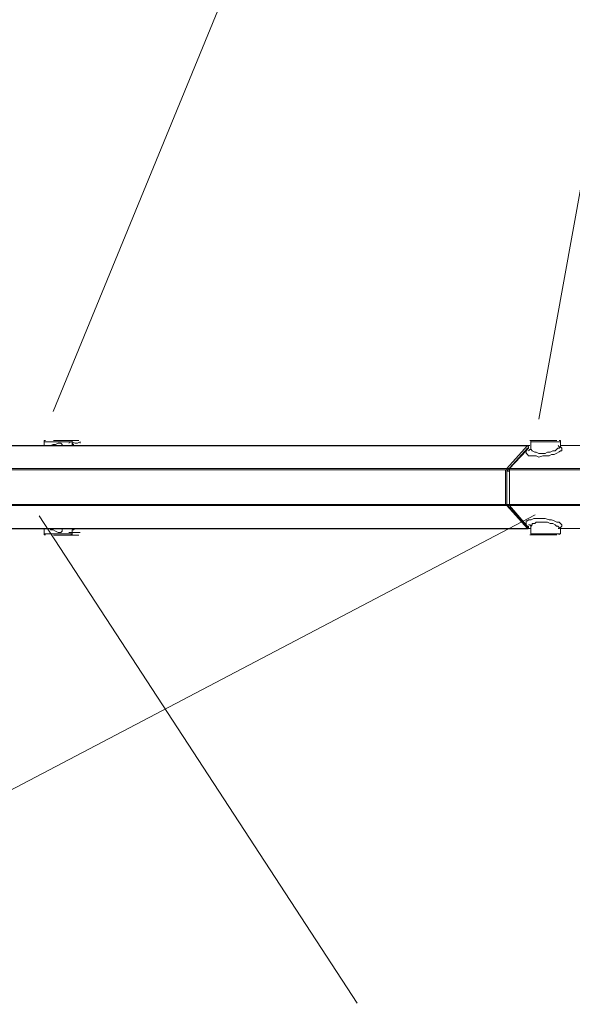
# Model space of a CAD drawing. Extents: x 44 to 177, y -263 to -14.
# Tile 67 of 256: x 104 to 112, y -181 to -167. Entities that reach past the tile are written whole.
import ezdxf

# ---------------------------------------------------------------- set-up
doc = ezdxf.new("R2010")
doc.units = 0
doc.header["$MEASUREMENT"] = 0
doc.layers.add('Livello 1', color=7, linetype='Continuous', lineweight=0)

# ---------------------------------------------------------------- blocks, each defined once
blk = doc.blocks.new('Block_0')
at = {"layer": 'Livello 1', "color": 250, "lineweight": 9, "true_color": 0x333333}
for points in [[(100.08, -172.496), (100.08, -172.496), (107.146, -156.597), (107.146, -156.597)], [(104.376, -172.496), (104.376, -172.496), (110.905, -156.597), (110.905, -156.597)], [(111.576, -172.608), (111.576, -172.608), (114.474, -156.597), (114.474, -156.597)], [(104.241, -172.944), (104.241, -172.944), (104.241, -173.001), (104.241, -173.001)], [(104.526, -173.001), (104.526, -173.001), (104.507, -173.001), (104.507, -173.001)], [(104.658, -172.963), (104.658, -172.963), (104.658, -172.944), (104.658, -172.944)], [(104.715, -173.001), (104.715, -173.001), (104.696, -173.001), (104.696, -173.001)], [(111.101, -173.341), (111.101, -173.341), (111.405, -173.001), (111.405, -173.001)], [(111.101, -173.379), (111.101, -173.379), (111.405, -173.039), (111.405, -173.039)], [(111.139, -173.341), (111.139, -173.341), (111.386, -173.076), (111.386, -173.076)], [(111.386, -173.076), (111.386, -173.076), (111.424, -173.039), (111.424, -173.039)], [(111.424, -173.001), (111.424, -173.001), (111.405, -173.001), (111.405, -173.001)], [(111.424, -173.039), (111.424, -173.039), (111.405, -173.039), (111.405, -173.039)], [(111.459, -172.944), (111.459, -172.944), (111.459, -173.057), (111.459, -173.057)], [(111.895, -173.001), (111.895, -173.001), (111.895, -172.944), (111.895, -172.944)], [(112.785, -173.001), (112.785, -173.001), (111.895, -173.001), (111.895, -173.001)], [(112.785, -173.001), (112.785, -173.001), (111.895, -173.001), (111.895, -173.001)], [(111.082, -173.871), (111.082, -173.871), (111.082, -173.36), (111.082, -173.36)], [(111.139, -173.341), (111.139, -173.341), (113.055, -173.341), (113.055, -173.341)], [(111.139, -173.871), (111.139, -173.871), (111.139, -173.36), (111.139, -173.36)], [(113.055, -173.36), (113.055, -173.36), (111.139, -173.36), (111.139, -173.36)], [(111.101, -173.871), (111.101, -173.871), (111.101, -173.379), (111.101, -173.379)], [(111.139, -173.379), (111.139, -173.379), (111.101, -173.379), (111.101, -173.379)], [(111.405, -174.212), (111.405, -174.212), (111.101, -173.871), (111.101, -173.871)], [(111.139, -173.871), (111.139, -173.871), (111.101, -173.871), (111.101, -173.871)], [(111.405, -174.231), (111.405, -174.231), (111.101, -173.89), (111.101, -173.89)], [(111.139, -173.871), (111.139, -173.871), (113.055, -173.871), (113.055, -173.871)], [(111.386, -174.174), (111.386, -174.174), (111.139, -173.89), (111.139, -173.89)], [(113.055, -173.89), (113.055, -173.89), (111.139, -173.89), (111.139, -173.89)], [(97.701, -181.281), (97.701, -181.281), (111.523, -174.024), (111.523, -174.024)], [(104.165, -174.043), (104.165, -174.043), (108.88, -181.262), (108.88, -181.262)], [(104.241, -174.231), (104.241, -174.231), (104.241, -174.306), (104.241, -174.306)], [(104.507, -174.231), (104.507, -174.231), (104.526, -174.231), (104.526, -174.231)], [(111.424, -174.212), (111.424, -174.212), (111.386, -174.174), (111.386, -174.174)], [(111.424, -174.212), (111.424, -174.212), (111.405, -174.212), (111.405, -174.212)], [(111.424, -174.231), (111.424, -174.231), (111.405, -174.231), (111.405, -174.231)], [(111.441, -174.231), (111.441, -174.231), (111.46, -174.231), (111.46, -174.231)], [(111.459, -174.174), (111.459, -174.174), (111.459, -174.193), (111.459, -174.193)], [(111.459, -174.193), (111.459, -174.193), (111.459, -174.306), (111.459, -174.306)], [(111.895, -174.231), (111.895, -174.231), (112.785, -174.231), (112.785, -174.231)], [(111.895, -174.231), (111.895, -174.231), (112.785, -174.231), (112.785, -174.231)], [(104.658, -174.306), (104.658, -174.306), (104.658, -174.269), (104.658, -174.269)], [(104.659, -174.269), (104.659, -174.269), (104.659, -174.288), (104.659, -174.288)], [(111.895, -174.306), (111.895, -174.306), (111.895, -174.249), (111.895, -174.249)]]:
    blk.add_open_spline(points, degree=3, dxfattribs=at)
for points, knots in [([(104.26, -172.925), (104.26, -172.925), (104.241, -172.925), (104.241, -172.925), (104.241, -172.925), (104.241, -172.944), (104.241, -172.944)], [0, 0, 0, 0, 1, 1, 1, 2, 2, 2, 2]), ([(104.378, -172.926), (104.378, -172.926), (104.378, -172.926), (104.378, -172.926), (104.378, -172.926), (104.435, -172.926), (104.435, -172.926), (104.435, -172.926), (104.492, -172.926), (104.492, -172.926), (104.492, -172.926), (104.568, -172.926), (104.568, -172.926), (104.568, -172.926), (104.643, -172.926), (104.643, -172.926), (104.643, -172.926), (104.7, -172.926), (104.7, -172.926)], [0, 0, 0, 0, 1, 1, 1, 2, 2, 2, 3, 3, 3, 4, 4, 4, 5, 5, 5, 6, 6, 6, 6]), ([(104.658, -172.944), (104.658, -172.944), (104.658, -172.944), (104.658, -172.944), (104.658, -172.944), (104.658, -172.925), (104.658, -172.925), (104.658, -172.925), (104.639, -172.925), (104.639, -172.925)], [0, 0, 0, 0, 1, 1, 1, 2, 2, 2, 3, 3, 3, 3]), ([(104.7, -172.926), (104.7, -172.926), (104.738, -172.926), (104.738, -172.926), (104.738, -172.926), (104.757, -172.926), (104.757, -172.926)], [0, 0, 0, 0, 1, 1, 1, 2, 2, 2, 2]), ([(111.443, -172.925), (111.443, -172.925), (111.443, -172.925), (111.443, -172.925), (111.443, -172.925), (111.481, -172.925), (111.481, -172.925), (111.481, -172.925), (111.518, -172.925), (111.518, -172.925), (111.518, -172.925), (111.594, -172.925), (111.594, -172.925), (111.594, -172.925), (111.67, -172.925), (111.67, -172.925), (111.67, -172.925), (111.727, -172.925), (111.727, -172.925), (111.727, -172.925), (111.803, -172.925), (111.803, -172.925), (111.803, -172.925), (111.822, -172.925), (111.822, -172.925), (111.822, -172.925), (111.841, -172.925), (111.841, -172.925)], [0, 0, 0, 0, 1, 1, 1, 2, 2, 2, 3, 3, 3, 4, 4, 4, 5, 5, 5, 6, 6, 6, 7, 7, 7, 8, 8, 8, 9, 9, 9, 9]), ([(111.478, -172.925), (111.478, -172.925), (111.478, -172.925), (111.478, -172.925), (111.478, -172.925), (111.459, -172.925), (111.459, -172.925), (111.459, -172.925), (111.459, -172.944), (111.459, -172.944)], [0, 0, 0, 0, 1, 1, 1, 2, 2, 2, 3, 3, 3, 3]), ([(111.895, -172.944), (111.895, -172.944), (111.895, -172.944), (111.895, -172.944), (111.895, -172.944), (111.895, -172.925), (111.895, -172.925), (111.895, -172.925), (111.876, -172.925), (111.876, -172.925)], [0, 0, 0, 0, 1, 1, 1, 2, 2, 2, 3, 3, 3, 3]), ([(111.415, -173.002), (111.415, -173.002), (110.658, -173.002), (110.658, -173.002), (110.658, -173.002), (109.901, -173.002), (109.901, -173.002), (109.901, -173.002), (109.163, -173.002), (109.163, -173.002), (109.163, -173.002), (108.443, -173.002), (108.443, -173.002), (108.443, -173.002), (107.743, -173.002), (107.743, -173.002), (107.743, -173.002), (107.062, -173.002), (107.062, -173.002), (107.062, -173.002), (106.399, -173.002), (106.399, -173.002), (106.399, -173.002), (105.775, -173.002), (105.775, -173.002), (105.775, -173.002), (105.15, -173.002), (105.15, -173.002), (105.15, -173.002), (104.564, -173.002), (104.564, -173.002), (104.564, -173.002), (104.015, -173.002), (104.015, -173.002), (104.015, -173.002), (103.485, -173.002), (103.485, -173.002), (103.485, -173.002), (102.993, -173.002), (102.993, -173.002), (102.993, -173.002), (102.52, -173.002), (102.52, -173.002), (102.52, -173.002), (102.103, -173.002), (102.103, -173.002), (102.103, -173.002), (101.706, -173.002), (101.706, -173.002), (101.706, -173.002), (101.346, -173.002), (101.346, -173.002), (101.346, -173.002), (101.005, -173.002), (101.005, -173.002), (101.005, -173.002), (100.721, -173.002), (100.721, -173.002), (100.721, -173.002), (100.475, -173.002), (100.475, -173.002), (100.475, -173.002), (100.248, -173.002), (100.248, -173.002), (100.248, -173.002), (100.078, -173.002), (100.078, -173.002), (100.078, -173.002), (99.927, -173.002), (99.927, -173.002), (99.927, -173.002), (99.832, -173.002), (99.832, -173.002), (99.832, -173.002), (99.775, -173.002), (99.775, -173.002), (99.775, -173.002), (99.756, -173.002), (99.756, -173.002)], [0, 0, 0, 0, 1, 1, 1, 2, 2, 2, 3, 3, 3, 4, 4, 4, 5, 5, 5, 6, 6, 6, 7, 7, 7, 8, 8, 8, 9, 9, 9, 10, 10, 10, 11, 11, 11, 12, 12, 12, 13, 13, 13, 14, 14, 14, 15, 15, 15, 16, 16, 16, 17, 17, 17, 18, 18, 18, 19, 19, 19, 20, 20, 20, 21, 21, 21, 22, 22, 22, 23, 23, 23, 24, 24, 24, 25, 25, 25, 26, 26, 26, 26]), ([(111.441, -173.001), (111.441, -173.001), (110.683, -173.001), (110.683, -173.001), (110.683, -173.001), (109.925, -173.001), (109.925, -173.001), (109.925, -173.001), (109.206, -173.001), (109.206, -173.001), (109.206, -173.001), (108.486, -173.001), (108.486, -173.001), (108.486, -173.001), (107.785, -173.001), (107.785, -173.001), (107.785, -173.001), (107.103, -173.001), (107.103, -173.001), (107.103, -173.001), (106.46, -173.001), (106.46, -173.001), (106.46, -173.001), (105.816, -173.001), (105.816, -173.001), (105.816, -173.001), (105.21, -173.001), (105.21, -173.001), (105.21, -173.001), (104.622, -173.001), (104.622, -173.001), (104.622, -173.001), (104.073, -173.001), (104.073, -173.001), (104.073, -173.001), (103.543, -173.001), (103.543, -173.001), (103.543, -173.001), (103.05, -173.001), (103.05, -173.001), (103.05, -173.001), (102.596, -173.001), (102.596, -173.001), (102.596, -173.001), (102.16, -173.001), (102.16, -173.001), (102.16, -173.001), (101.763, -173.001), (101.763, -173.001), (101.763, -173.001), (101.384, -173.001), (101.384, -173.001), (101.384, -173.001), (101.062, -173.001), (101.062, -173.001), (101.062, -173.001), (100.778, -173.001), (100.778, -173.001), (100.778, -173.001), (100.513, -173.001), (100.513, -173.001), (100.513, -173.001), (100.285, -173.001), (100.285, -173.001), (100.285, -173.001), (100.115, -173.001), (100.115, -173.001), (100.115, -173.001), (99.963, -173.001), (99.963, -173.001), (99.963, -173.001), (99.869, -173.001), (99.869, -173.001), (99.869, -173.001), (99.793, -173.001), (99.793, -173.001), (99.793, -173.001), (99.774, -173.001), (99.774, -173.001)], [0, 0, 0, 0, 1, 1, 1, 2, 2, 2, 3, 3, 3, 4, 4, 4, 5, 5, 5, 6, 6, 6, 7, 7, 7, 8, 8, 8, 9, 9, 9, 10, 10, 10, 11, 11, 11, 12, 12, 12, 13, 13, 13, 14, 14, 14, 15, 15, 15, 16, 16, 16, 17, 17, 17, 18, 18, 18, 19, 19, 19, 20, 20, 20, 21, 21, 21, 22, 22, 22, 23, 23, 23, 24, 24, 24, 25, 25, 25, 26, 26, 26, 26]), ([(104.602, -172.945), (104.602, -172.945), (104.526, -172.945), (104.526, -172.945), (104.526, -172.945), (104.45, -172.945), (104.45, -172.945), (104.45, -172.945), (104.355, -172.945), (104.355, -172.945), (104.355, -172.945), (104.299, -172.945), (104.299, -172.945), (104.299, -172.945), (104.242, -172.945), (104.242, -172.945)], [0, 0, 0, 0, 1, 1, 1, 2, 2, 2, 3, 3, 3, 4, 4, 4, 5, 5, 5, 5]), ([(104.336, -173.001), (104.336, -173.001), (104.336, -173.001), (104.336, -173.001), (104.336, -173.001), (104.374, -172.982), (104.374, -172.982), (104.374, -172.982), (104.412, -172.982), (104.412, -172.982), (104.412, -172.982), (104.45, -172.963), (104.45, -172.963), (104.45, -172.963), (104.488, -172.963), (104.488, -172.963)], [0, 0, 0, 0, 1, 1, 1, 2, 2, 2, 3, 3, 3, 4, 4, 4, 5, 5, 5, 5]), ([(104.488, -172.963), (104.488, -172.963), (104.488, -172.963), (104.488, -172.963), (104.488, -172.963), (104.507, -172.982), (104.507, -172.982), (104.507, -172.982), (104.507, -173.001), (104.507, -173.001)], [0, 0, 0, 0, 1, 1, 1, 2, 2, 2, 3, 3, 3, 3]), ([(104.659, -172.945), (104.659, -172.945), (104.659, -172.945), (104.659, -172.945), (104.659, -172.945), (104.64, -172.945), (104.64, -172.945), (104.64, -172.945), (104.602, -172.945), (104.602, -172.945)], [0, 0, 0, 0, 1, 1, 1, 2, 2, 2, 3, 3, 3, 3]), ([(104.606, -172.964), (104.606, -172.964), (104.643, -172.945), (104.643, -172.945), (104.643, -172.945), (104.7, -172.964), (104.7, -172.964), (104.7, -172.964), (104.738, -172.964), (104.738, -172.964), (104.738, -172.964), (104.776, -172.945), (104.776, -172.945), (104.776, -172.945), (104.776, -172.964), (104.776, -172.964)], [0, 0, 0, 0, 1, 1, 1, 2, 2, 2, 3, 3, 3, 4, 4, 4, 5, 5, 5, 5]), ([(104.643, -173.001), (104.643, -173.001), (104.662, -173.001), (104.662, -173.001), (104.662, -173.001), (104.681, -173.001), (104.681, -173.001), (104.681, -173.001), (104.7, -173.001), (104.7, -173.001)], [0, 0, 0, 0, 1, 1, 1, 2, 2, 2, 3, 3, 3, 3]), ([(104.677, -173.001), (104.677, -173.001), (104.677, -172.982), (104.677, -172.982), (104.677, -172.982), (104.658, -172.963), (104.658, -172.963)], [0, 0, 0, 0, 1, 1, 1, 2, 2, 2, 2]), ([(104.678, -173.001), (104.678, -173.001), (104.678, -173.001), (104.678, -173.001), (104.678, -173.001), (104.659, -172.982), (104.659, -172.982), (104.659, -172.982), (104.659, -172.963), (104.659, -172.963)], [0, 0, 0, 0, 1, 1, 1, 2, 2, 2, 3, 3, 3, 3]), ([(104.659, -173.001), (104.659, -173.001), (104.659, -173.001), (104.659, -173.001), (104.659, -173.001), (104.678, -173.001), (104.678, -173.001), (104.678, -173.001), (104.697, -173.001), (104.697, -173.001)], [0, 0, 0, 0, 1, 1, 1, 2, 2, 2, 3, 3, 3, 3]), ([(104.696, -173.001), (104.696, -173.001), (104.696, -173.001), (104.696, -173.001), (104.696, -173.001), (104.677, -173.001), (104.677, -173.001)], [0, 0, 0, 0, 1, 1, 1, 2, 2, 2, 2]), ([(104.7, -173.001), (104.7, -173.001), (104.7, -173.001), (104.7, -173.001), (104.7, -173.001), (104.719, -173.001), (104.719, -173.001), (104.719, -173.001), (104.738, -173.001), (104.738, -173.001), (104.738, -173.001), (104.757, -173.001), (104.757, -173.001), (104.757, -173.001), (104.776, -173.001), (104.776, -173.001)], [0, 0, 0, 0, 1, 1, 1, 2, 2, 2, 3, 3, 3, 4, 4, 4, 5, 5, 5, 5]), ([(104.776, -173.001), (104.776, -173.001), (104.757, -173.001), (104.757, -173.001), (104.757, -173.001), (104.738, -173.001), (104.738, -173.001), (104.738, -173.001), (104.719, -173.001), (104.719, -173.001), (104.719, -173.001), (104.7, -173.001), (104.7, -173.001)], [0, 0, 0, 0, 1, 1, 1, 2, 2, 2, 3, 3, 3, 4, 4, 4, 4]), ([(111.86, -173.001), (111.86, -173.001), (111.879, -173.02), (111.879, -173.02), (111.879, -173.02), (111.898, -173.02), (111.898, -173.02), (111.898, -173.02), (111.917, -173.039), (111.917, -173.039), (111.917, -173.039), (111.917, -173.057), (111.917, -173.057), (111.917, -173.057), (111.917, -173.076), (111.917, -173.076), (111.917, -173.076), (111.898, -173.076), (111.898, -173.076), (111.898, -173.076), (111.879, -173.095), (111.879, -173.095), (111.879, -173.095), (111.841, -173.114), (111.841, -173.114), (111.841, -173.114), (111.803, -173.133), (111.803, -173.133), (111.803, -173.133), (111.765, -173.133), (111.765, -173.133), (111.765, -173.133), (111.727, -173.152), (111.727, -173.152), (111.727, -173.152), (111.67, -173.152), (111.67, -173.152), (111.67, -173.152), (111.632, -173.152), (111.632, -173.152), (111.632, -173.152), (111.575, -173.171), (111.575, -173.171), (111.575, -173.171), (111.537, -173.152), (111.537, -173.152), (111.537, -173.152), (111.5, -173.152), (111.5, -173.152), (111.5, -173.152), (111.462, -173.152), (111.462, -173.152), (111.462, -173.152), (111.424, -173.152), (111.424, -173.152), (111.424, -173.152), (111.405, -173.133), (111.405, -173.133), (111.405, -173.133), (111.386, -173.114), (111.386, -173.114), (111.386, -173.114), (111.386, -173.095), (111.386, -173.095), (111.386, -173.095), (111.386, -173.076), (111.386, -173.076)], [0, 0, 0, 0, 1, 1, 1, 2, 2, 2, 3, 3, 3, 4, 4, 4, 5, 5, 5, 6, 6, 6, 7, 7, 7, 8, 8, 8, 9, 9, 9, 10, 10, 10, 11, 11, 11, 12, 12, 12, 13, 13, 13, 14, 14, 14, 15, 15, 15, 16, 16, 16, 17, 17, 17, 18, 18, 18, 19, 19, 19, 20, 20, 20, 21, 21, 21, 22, 22, 22, 22]), ([(111.424, -173.039), (111.424, -173.039), (111.424, -173.039), (111.424, -173.039), (111.424, -173.039), (111.424, -173.02), (111.424, -173.02), (111.424, -173.02), (111.405, -173.001), (111.405, -173.001)], [0, 0, 0, 0, 1, 1, 1, 2, 2, 2, 3, 3, 3, 3]), ([(111.422, -173.077), (111.422, -173.077), (111.441, -173.058), (111.441, -173.058), (111.441, -173.058), (111.46, -173.058), (111.46, -173.058)], [0, 0, 0, 0, 1, 1, 1, 2, 2, 2, 2]), ([(111.895, -172.944), (111.895, -172.944), (111.876, -172.944), (111.876, -172.944), (111.876, -172.944), (111.838, -172.944), (111.838, -172.944), (111.838, -172.944), (111.781, -172.944), (111.781, -172.944), (111.781, -172.944), (111.706, -172.944), (111.706, -172.944), (111.706, -172.944), (111.611, -172.944), (111.611, -172.944), (111.611, -172.944), (111.535, -172.944), (111.535, -172.944), (111.535, -172.944), (111.497, -172.944), (111.497, -172.944), (111.497, -172.944), (111.46, -172.944), (111.46, -172.944)], [0, 0, 0, 0, 1, 1, 1, 2, 2, 2, 3, 3, 3, 4, 4, 4, 5, 5, 5, 6, 6, 6, 7, 7, 7, 8, 8, 8, 8]), ([(111.46, -173.058), (111.46, -173.058), (111.46, -173.058), (111.46, -173.058), (111.46, -173.058), (111.478, -173.077), (111.478, -173.077), (111.478, -173.077), (111.516, -173.096), (111.516, -173.096), (111.516, -173.096), (111.535, -173.096), (111.535, -173.096), (111.535, -173.096), (111.573, -173.115), (111.573, -173.115), (111.573, -173.115), (111.592, -173.115), (111.592, -173.115), (111.592, -173.115), (111.63, -173.115), (111.63, -173.115), (111.63, -173.115), (111.668, -173.115), (111.668, -173.115), (111.668, -173.115), (111.706, -173.096), (111.706, -173.096), (111.706, -173.096), (111.744, -173.096), (111.744, -173.096), (111.744, -173.096), (111.781, -173.077), (111.781, -173.077), (111.781, -173.077), (111.819, -173.077), (111.819, -173.077), (111.819, -173.077), (111.838, -173.058), (111.838, -173.058), (111.838, -173.058), (111.857, -173.039), (111.857, -173.039), (111.857, -173.039), (111.876, -173.039), (111.876, -173.039), (111.876, -173.039), (111.895, -173.02), (111.895, -173.02), (111.895, -173.02), (111.895, -173.001), (111.895, -173.001)], [0, 0, 0, 0, 1, 1, 1, 2, 2, 2, 3, 3, 3, 4, 4, 4, 5, 5, 5, 6, 6, 6, 7, 7, 7, 8, 8, 8, 9, 9, 9, 10, 10, 10, 11, 11, 11, 12, 12, 12, 13, 13, 13, 14, 14, 14, 15, 15, 15, 16, 16, 16, 17, 17, 17, 17]), ([(111.895, -173.02), (111.895, -173.02), (111.895, -173.02), (111.895, -173.02), (111.895, -173.02), (111.895, -173.001), (111.895, -173.001)], [0, 0, 0, 0, 1, 1, 1, 2, 2, 2, 2]), ([(111.119, -173.361), (111.119, -173.361), (110.342, -173.361), (110.342, -173.361), (110.342, -173.361), (109.566, -173.361), (109.566, -173.361), (109.566, -173.361), (108.808, -173.361), (108.808, -173.361), (108.808, -173.361), (108.069, -173.361), (108.069, -173.361), (108.069, -173.361), (107.35, -173.361), (107.35, -173.361), (107.35, -173.361), (106.649, -173.361), (106.649, -173.361), (106.649, -173.361), (105.948, -173.361), (105.948, -173.361), (105.948, -173.361), (105.304, -173.361), (105.304, -173.361), (105.304, -173.361), (104.66, -173.361), (104.66, -173.361), (104.66, -173.361), (104.054, -173.361), (104.054, -173.361), (104.054, -173.361), (103.467, -173.361), (103.467, -173.361), (103.467, -173.361), (102.918, -173.361), (102.918, -173.361), (102.918, -173.361), (102.388, -173.361), (102.388, -173.361), (102.388, -173.361), (101.895, -173.361), (101.895, -173.361), (101.895, -173.361), (101.441, -173.361), (101.441, -173.361), (101.441, -173.361), (101.005, -173.361), (101.005, -173.361), (101.005, -173.361), (100.607, -173.361), (100.607, -173.361), (100.607, -173.361), (100.247, -173.361), (100.247, -173.361), (100.247, -173.361), (99.925, -173.361), (99.925, -173.361), (99.925, -173.361), (99.622, -173.361), (99.622, -173.361), (99.622, -173.361), (99.376, -173.361), (99.376, -173.361), (99.376, -173.361), (99.168, -173.361), (99.168, -173.361), (99.168, -173.361), (98.997, -173.361), (98.997, -173.361), (98.997, -173.361), (98.846, -173.361), (98.846, -173.361), (98.846, -173.361), (98.751, -173.361), (98.751, -173.361), (98.751, -173.361), (98.694, -173.361), (98.694, -173.361), (98.694, -173.361), (98.675, -173.361), (98.675, -173.361)], [0, 0, 0, 0, 1, 1, 1, 2, 2, 2, 3, 3, 3, 4, 4, 4, 5, 5, 5, 6, 6, 6, 7, 7, 7, 8, 8, 8, 9, 9, 9, 10, 10, 10, 11, 11, 11, 12, 12, 12, 13, 13, 13, 14, 14, 14, 15, 15, 15, 16, 16, 16, 17, 17, 17, 18, 18, 18, 19, 19, 19, 20, 20, 20, 21, 21, 21, 22, 22, 22, 23, 23, 23, 24, 24, 24, 25, 25, 25, 26, 26, 26, 27, 27, 27, 27]), ([(98.694, -173.342), (98.694, -173.342), (98.694, -173.342), (98.694, -173.342), (98.694, -173.342), (98.713, -173.342), (98.713, -173.342), (98.713, -173.342), (98.77, -173.342), (98.77, -173.342), (98.77, -173.342), (98.865, -173.342), (98.865, -173.342), (98.865, -173.342), (98.997, -173.342), (98.997, -173.342), (98.997, -173.342), (99.187, -173.342), (99.187, -173.342), (99.187, -173.342), (99.395, -173.342), (99.395, -173.342), (99.395, -173.342), (99.641, -173.342), (99.641, -173.342), (99.641, -173.342), (99.925, -173.342), (99.925, -173.342), (99.925, -173.342), (100.266, -173.342), (100.266, -173.342), (100.266, -173.342), (100.626, -173.342), (100.626, -173.342), (100.626, -173.342), (101.024, -173.342), (101.024, -173.342), (101.024, -173.342), (101.441, -173.342), (101.441, -173.342), (101.441, -173.342), (101.914, -173.342), (101.914, -173.342), (101.914, -173.342), (102.407, -173.342), (102.407, -173.342), (102.407, -173.342), (102.918, -173.342), (102.918, -173.342), (102.918, -173.342), (103.486, -173.342), (103.486, -173.342), (103.486, -173.342), (104.054, -173.342), (104.054, -173.342), (104.054, -173.342), (104.679, -173.342), (104.679, -173.342), (104.679, -173.342), (105.304, -173.342), (105.304, -173.342), (105.304, -173.342), (105.967, -173.342), (105.967, -173.342), (105.967, -173.342), (106.649, -173.342), (106.649, -173.342), (106.649, -173.342), (107.35, -173.342), (107.35, -173.342), (107.35, -173.342), (108.069, -173.342), (108.069, -173.342), (108.069, -173.342), (108.808, -173.342), (108.808, -173.342), (108.808, -173.342), (109.566, -173.342), (109.566, -173.342), (109.566, -173.342), (110.342, -173.342), (110.342, -173.342), (110.342, -173.342), (111.138, -173.342), (111.138, -173.342)], [0, 0, 0, 0, 1, 1, 1, 2, 2, 2, 3, 3, 3, 4, 4, 4, 5, 5, 5, 6, 6, 6, 7, 7, 7, 8, 8, 8, 9, 9, 9, 10, 10, 10, 11, 11, 11, 12, 12, 12, 13, 13, 13, 14, 14, 14, 15, 15, 15, 16, 16, 16, 17, 17, 17, 18, 18, 18, 19, 19, 19, 20, 20, 20, 21, 21, 21, 22, 22, 22, 23, 23, 23, 24, 24, 24, 25, 25, 25, 26, 26, 26, 27, 27, 27, 28, 28, 28, 28]), ([(111.101, -173.341), (111.101, -173.341), (111.101, -173.341), (111.101, -173.341), (111.101, -173.341), (111.101, -173.36), (111.101, -173.36), (111.101, -173.36), (111.082, -173.36), (111.082, -173.36)], [0, 0, 0, 0, 1, 1, 1, 2, 2, 2, 3, 3, 3, 3]), ([(111.139, -173.36), (111.139, -173.36), (111.139, -173.36), (111.139, -173.36), (111.139, -173.36), (111.139, -173.341), (111.139, -173.341)], [0, 0, 0, 0, 1, 1, 1, 2, 2, 2, 2]), ([(98.675, -173.872), (98.675, -173.872), (98.675, -173.872), (98.675, -173.872), (98.675, -173.872), (98.694, -173.872), (98.694, -173.872), (98.694, -173.872), (98.751, -173.872), (98.751, -173.872), (98.751, -173.872), (98.846, -173.872), (98.846, -173.872), (98.846, -173.872), (98.997, -173.872), (98.997, -173.872), (98.997, -173.872), (99.168, -173.872), (99.168, -173.872), (99.168, -173.872), (99.376, -173.872), (99.376, -173.872), (99.376, -173.872), (99.622, -173.872), (99.622, -173.872), (99.622, -173.872), (99.925, -173.872), (99.925, -173.872), (99.925, -173.872), (100.247, -173.872), (100.247, -173.872), (100.247, -173.872), (100.607, -173.872), (100.607, -173.872), (100.607, -173.872), (101.005, -173.872), (101.005, -173.872), (101.005, -173.872), (101.441, -173.872), (101.441, -173.872), (101.441, -173.872), (101.895, -173.872), (101.895, -173.872), (101.895, -173.872), (102.388, -173.872), (102.388, -173.872), (102.388, -173.872), (102.918, -173.872), (102.918, -173.872), (102.918, -173.872), (103.467, -173.872), (103.467, -173.872), (103.467, -173.872), (104.054, -173.872), (104.054, -173.872), (104.054, -173.872), (104.66, -173.872), (104.66, -173.872), (104.66, -173.872), (105.304, -173.872), (105.304, -173.872), (105.304, -173.872), (105.948, -173.872), (105.948, -173.872), (105.948, -173.872), (106.649, -173.872), (106.649, -173.872), (106.649, -173.872), (107.35, -173.872), (107.35, -173.872), (107.35, -173.872), (108.069, -173.872), (108.069, -173.872), (108.069, -173.872), (108.808, -173.872), (108.808, -173.872), (108.808, -173.872), (109.566, -173.872), (109.566, -173.872), (109.566, -173.872), (110.342, -173.872), (110.342, -173.872), (110.342, -173.872), (111.119, -173.872), (111.119, -173.872)], [0, 0, 0, 0, 1, 1, 1, 2, 2, 2, 3, 3, 3, 4, 4, 4, 5, 5, 5, 6, 6, 6, 7, 7, 7, 8, 8, 8, 9, 9, 9, 10, 10, 10, 11, 11, 11, 12, 12, 12, 13, 13, 13, 14, 14, 14, 15, 15, 15, 16, 16, 16, 17, 17, 17, 18, 18, 18, 19, 19, 19, 20, 20, 20, 21, 21, 21, 22, 22, 22, 23, 23, 23, 24, 24, 24, 25, 25, 25, 26, 26, 26, 27, 27, 27, 28, 28, 28, 28]), ([(111.138, -173.89), (111.138, -173.89), (110.342, -173.89), (110.342, -173.89), (110.342, -173.89), (109.566, -173.89), (109.566, -173.89), (109.566, -173.89), (108.808, -173.89), (108.808, -173.89), (108.808, -173.89), (108.069, -173.89), (108.069, -173.89), (108.069, -173.89), (107.35, -173.89), (107.35, -173.89), (107.35, -173.89), (106.649, -173.89), (106.649, -173.89), (106.649, -173.89), (105.967, -173.89), (105.967, -173.89), (105.967, -173.89), (105.304, -173.89), (105.304, -173.89), (105.304, -173.89), (104.679, -173.89), (104.679, -173.89), (104.679, -173.89), (104.054, -173.89), (104.054, -173.89), (104.054, -173.89), (103.486, -173.89), (103.486, -173.89), (103.486, -173.89), (102.918, -173.89), (102.918, -173.89), (102.918, -173.89), (102.407, -173.89), (102.407, -173.89), (102.407, -173.89), (101.914, -173.89), (101.914, -173.89), (101.914, -173.89), (101.441, -173.89), (101.441, -173.89), (101.441, -173.89), (101.024, -173.89), (101.024, -173.89), (101.024, -173.89), (100.626, -173.89), (100.626, -173.89), (100.626, -173.89), (100.266, -173.89), (100.266, -173.89), (100.266, -173.89), (99.925, -173.89), (99.925, -173.89), (99.925, -173.89), (99.641, -173.89), (99.641, -173.89), (99.641, -173.89), (99.395, -173.89), (99.395, -173.89), (99.395, -173.89), (99.187, -173.89), (99.187, -173.89), (99.187, -173.89), (98.997, -173.89), (98.997, -173.89), (98.997, -173.89), (98.865, -173.89), (98.865, -173.89), (98.865, -173.89), (98.77, -173.89), (98.77, -173.89), (98.77, -173.89), (98.713, -173.89), (98.713, -173.89), (98.713, -173.89), (98.694, -173.89), (98.694, -173.89)], [0, 0, 0, 0, 1, 1, 1, 2, 2, 2, 3, 3, 3, 4, 4, 4, 5, 5, 5, 6, 6, 6, 7, 7, 7, 8, 8, 8, 9, 9, 9, 10, 10, 10, 11, 11, 11, 12, 12, 12, 13, 13, 13, 14, 14, 14, 15, 15, 15, 16, 16, 16, 17, 17, 17, 18, 18, 18, 19, 19, 19, 20, 20, 20, 21, 21, 21, 22, 22, 22, 23, 23, 23, 24, 24, 24, 25, 25, 25, 26, 26, 26, 27, 27, 27, 27]), ([(111.082, -173.871), (111.082, -173.871), (111.082, -173.871), (111.082, -173.871), (111.082, -173.871), (111.082, -173.89), (111.082, -173.89), (111.082, -173.89), (111.101, -173.89), (111.101, -173.89)], [0, 0, 0, 0, 1, 1, 1, 2, 2, 2, 3, 3, 3, 3]), ([(111.139, -173.89), (111.139, -173.89), (111.139, -173.89), (111.139, -173.89), (111.139, -173.89), (111.139, -173.871), (111.139, -173.871)], [0, 0, 0, 0, 1, 1, 1, 2, 2, 2, 2]), ([(111.386, -174.174), (111.386, -174.174), (111.386, -174.155), (111.386, -174.155), (111.386, -174.155), (111.386, -174.136), (111.386, -174.136), (111.386, -174.136), (111.386, -174.117), (111.386, -174.117), (111.386, -174.117), (111.405, -174.117), (111.405, -174.117), (111.405, -174.117), (111.424, -174.098), (111.424, -174.098), (111.424, -174.098), (111.462, -174.098), (111.462, -174.098), (111.462, -174.098), (111.5, -174.079), (111.5, -174.079), (111.5, -174.079), (111.537, -174.079), (111.537, -174.079), (111.537, -174.079), (111.575, -174.079), (111.575, -174.079), (111.575, -174.079), (111.632, -174.079), (111.632, -174.079), (111.632, -174.079), (111.67, -174.079), (111.67, -174.079), (111.67, -174.079), (111.727, -174.098), (111.727, -174.098), (111.727, -174.098), (111.765, -174.098), (111.765, -174.098), (111.765, -174.098), (111.803, -174.117), (111.803, -174.117), (111.803, -174.117), (111.841, -174.136), (111.841, -174.136), (111.841, -174.136), (111.879, -174.136), (111.879, -174.136), (111.879, -174.136), (111.898, -174.155), (111.898, -174.155), (111.898, -174.155), (111.917, -174.174), (111.917, -174.174), (111.917, -174.174), (111.917, -174.193), (111.917, -174.193), (111.917, -174.193), (111.898, -174.212), (111.898, -174.212), (111.898, -174.212), (111.879, -174.231), (111.879, -174.231), (111.879, -174.231), (111.86, -174.231), (111.86, -174.231)], [0, 0, 0, 0, 1, 1, 1, 2, 2, 2, 3, 3, 3, 4, 4, 4, 5, 5, 5, 6, 6, 6, 7, 7, 7, 8, 8, 8, 9, 9, 9, 10, 10, 10, 11, 11, 11, 12, 12, 12, 13, 13, 13, 14, 14, 14, 15, 15, 15, 16, 16, 16, 17, 17, 17, 18, 18, 18, 19, 19, 19, 20, 20, 20, 21, 21, 21, 22, 22, 22, 22]), ([(99.756, -174.232), (99.756, -174.232), (99.775, -174.232), (99.775, -174.232), (99.775, -174.232), (99.832, -174.232), (99.832, -174.232), (99.832, -174.232), (99.927, -174.232), (99.927, -174.232), (99.927, -174.232), (100.078, -174.232), (100.078, -174.232), (100.078, -174.232), (100.248, -174.232), (100.248, -174.232), (100.248, -174.232), (100.475, -174.232), (100.475, -174.232), (100.475, -174.232), (100.721, -174.232), (100.721, -174.232), (100.721, -174.232), (101.005, -174.232), (101.005, -174.232), (101.005, -174.232), (101.346, -174.232), (101.346, -174.232), (101.346, -174.232), (101.706, -174.232), (101.706, -174.232), (101.706, -174.232), (102.103, -174.232), (102.103, -174.232), (102.103, -174.232), (102.52, -174.232), (102.52, -174.232), (102.52, -174.232), (102.993, -174.232), (102.993, -174.232), (102.993, -174.232), (103.485, -174.232), (103.485, -174.232), (103.485, -174.232), (104.015, -174.232), (104.015, -174.232), (104.015, -174.232), (104.564, -174.232), (104.564, -174.232), (104.564, -174.232), (105.15, -174.232), (105.15, -174.232), (105.15, -174.232), (105.775, -174.232), (105.775, -174.232), (105.775, -174.232), (106.399, -174.232), (106.399, -174.232), (106.399, -174.232), (107.062, -174.232), (107.062, -174.232), (107.062, -174.232), (107.743, -174.232), (107.743, -174.232), (107.743, -174.232), (108.443, -174.232), (108.443, -174.232), (108.443, -174.232), (109.163, -174.232), (109.163, -174.232), (109.163, -174.232), (109.901, -174.232), (109.901, -174.232), (109.901, -174.232), (110.658, -174.232), (110.658, -174.232), (110.658, -174.232), (111.415, -174.232), (111.415, -174.232)], [0, 0, 0, 0, 1, 1, 1, 2, 2, 2, 3, 3, 3, 4, 4, 4, 5, 5, 5, 6, 6, 6, 7, 7, 7, 8, 8, 8, 9, 9, 9, 10, 10, 10, 11, 11, 11, 12, 12, 12, 13, 13, 13, 14, 14, 14, 15, 15, 15, 16, 16, 16, 17, 17, 17, 18, 18, 18, 19, 19, 19, 20, 20, 20, 21, 21, 21, 22, 22, 22, 23, 23, 23, 24, 24, 24, 25, 25, 25, 26, 26, 26, 26]), ([(99.774, -174.231), (99.774, -174.231), (99.774, -174.231), (99.774, -174.231), (99.774, -174.231), (99.793, -174.231), (99.793, -174.231), (99.793, -174.231), (99.869, -174.231), (99.869, -174.231), (99.869, -174.231), (99.963, -174.231), (99.963, -174.231), (99.963, -174.231), (100.115, -174.231), (100.115, -174.231), (100.115, -174.231), (100.285, -174.231), (100.285, -174.231), (100.285, -174.231), (100.513, -174.231), (100.513, -174.231), (100.513, -174.231), (100.778, -174.231), (100.778, -174.231), (100.778, -174.231), (101.062, -174.231), (101.062, -174.231), (101.062, -174.231), (101.384, -174.231), (101.384, -174.231), (101.384, -174.231), (101.763, -174.231), (101.763, -174.231), (101.763, -174.231), (102.16, -174.231), (102.16, -174.231), (102.16, -174.231), (102.596, -174.231), (102.596, -174.231), (102.596, -174.231), (103.05, -174.231), (103.05, -174.231), (103.05, -174.231), (103.543, -174.231), (103.543, -174.231), (103.543, -174.231), (104.073, -174.231), (104.073, -174.231), (104.073, -174.231), (104.622, -174.231), (104.622, -174.231), (104.622, -174.231), (105.21, -174.231), (105.21, -174.231), (105.21, -174.231), (105.816, -174.231), (105.816, -174.231), (105.816, -174.231), (106.46, -174.231), (106.46, -174.231), (106.46, -174.231), (107.103, -174.231), (107.103, -174.231), (107.103, -174.231), (107.785, -174.231), (107.785, -174.231), (107.785, -174.231), (108.486, -174.231), (108.486, -174.231), (108.486, -174.231), (109.206, -174.231), (109.206, -174.231), (109.206, -174.231), (109.925, -174.231), (109.925, -174.231), (109.925, -174.231), (110.683, -174.231), (110.683, -174.231), (110.683, -174.231), (111.441, -174.231), (111.441, -174.231)], [0, 0, 0, 0, 1, 1, 1, 2, 2, 2, 3, 3, 3, 4, 4, 4, 5, 5, 5, 6, 6, 6, 7, 7, 7, 8, 8, 8, 9, 9, 9, 10, 10, 10, 11, 11, 11, 12, 12, 12, 13, 13, 13, 14, 14, 14, 15, 15, 15, 16, 16, 16, 17, 17, 17, 18, 18, 18, 19, 19, 19, 20, 20, 20, 21, 21, 21, 22, 22, 22, 23, 23, 23, 24, 24, 24, 25, 25, 25, 26, 26, 26, 27, 27, 27, 27]), ([(104.488, -174.288), (104.488, -174.288), (104.45, -174.288), (104.45, -174.288), (104.45, -174.288), (104.412, -174.269), (104.412, -174.269), (104.412, -174.269), (104.374, -174.25), (104.374, -174.25), (104.374, -174.25), (104.336, -174.25), (104.336, -174.25), (104.336, -174.25), (104.336, -174.231), (104.336, -174.231)], [0, 0, 0, 0, 1, 1, 1, 2, 2, 2, 3, 3, 3, 4, 4, 4, 5, 5, 5, 5]), ([(104.507, -174.231), (104.507, -174.231), (104.507, -174.231), (104.507, -174.231), (104.507, -174.231), (104.507, -174.25), (104.507, -174.25), (104.507, -174.25), (104.507, -174.269), (104.507, -174.269), (104.507, -174.269), (104.488, -174.288), (104.488, -174.288)], [0, 0, 0, 0, 1, 1, 1, 2, 2, 2, 3, 3, 3, 4, 4, 4, 4]), ([(104.507, -174.231), (104.507, -174.231), (104.507, -174.231), (104.507, -174.231), (104.507, -174.231), (104.526, -174.231), (104.526, -174.231)], [0, 0, 0, 0, 1, 1, 1, 2, 2, 2, 2]), ([(104.7, -174.231), (104.7, -174.231), (104.7, -174.231), (104.7, -174.231), (104.7, -174.231), (104.681, -174.231), (104.681, -174.231), (104.681, -174.231), (104.662, -174.231), (104.662, -174.231), (104.662, -174.231), (104.643, -174.231), (104.643, -174.231)], [0, 0, 0, 0, 1, 1, 1, 2, 2, 2, 3, 3, 3, 4, 4, 4, 4]), ([(104.677, -174.25), (104.677, -174.25), (104.677, -174.25), (104.677, -174.25), (104.677, -174.25), (104.696, -174.231), (104.696, -174.231)], [0, 0, 0, 0, 1, 1, 1, 2, 2, 2, 2]), ([(104.776, -174.231), (104.776, -174.231), (104.757, -174.231), (104.757, -174.231), (104.757, -174.231), (104.738, -174.231), (104.738, -174.231), (104.738, -174.231), (104.719, -174.231), (104.719, -174.231), (104.719, -174.231), (104.7, -174.231), (104.7, -174.231)], [0, 0, 0, 0, 1, 1, 1, 2, 2, 2, 3, 3, 3, 4, 4, 4, 4]), ([(104.7, -174.231), (104.7, -174.231), (104.7, -174.231), (104.7, -174.231), (104.7, -174.231), (104.719, -174.231), (104.719, -174.231), (104.719, -174.231), (104.738, -174.231), (104.738, -174.231), (104.738, -174.231), (104.757, -174.231), (104.757, -174.231), (104.757, -174.231), (104.776, -174.231), (104.776, -174.231)], [0, 0, 0, 0, 1, 1, 1, 2, 2, 2, 3, 3, 3, 4, 4, 4, 5, 5, 5, 5]), ([(104.814, -174.231), (104.814, -174.231), (104.814, -174.231), (104.814, -174.231), (104.814, -174.231), (104.795, -174.231), (104.795, -174.231), (104.795, -174.231), (104.776, -174.231), (104.776, -174.231)], [0, 0, 0, 0, 1, 1, 1, 2, 2, 2, 3, 3, 3, 3]), ([(111.405, -174.231), (111.405, -174.231), (111.424, -174.231), (111.424, -174.231), (111.424, -174.231), (111.424, -174.212), (111.424, -174.212), (111.424, -174.212), (111.424, -174.193), (111.424, -174.193)], [0, 0, 0, 0, 1, 1, 1, 2, 2, 2, 3, 3, 3, 3]), ([(111.46, -174.193), (111.46, -174.193), (111.441, -174.174), (111.441, -174.174), (111.441, -174.174), (111.422, -174.174), (111.422, -174.174)], [0, 0, 0, 0, 1, 1, 1, 2, 2, 2, 2]), ([(111.895, -174.25), (111.895, -174.25), (111.895, -174.231), (111.895, -174.231), (111.895, -174.231), (111.876, -174.212), (111.876, -174.212), (111.876, -174.212), (111.857, -174.193), (111.857, -174.193), (111.857, -174.193), (111.838, -174.193), (111.838, -174.193), (111.838, -174.193), (111.819, -174.174), (111.819, -174.174), (111.819, -174.174), (111.781, -174.155), (111.781, -174.155), (111.781, -174.155), (111.744, -174.155), (111.744, -174.155), (111.744, -174.155), (111.706, -174.136), (111.706, -174.136), (111.706, -174.136), (111.668, -174.136), (111.668, -174.136), (111.668, -174.136), (111.63, -174.136), (111.63, -174.136), (111.63, -174.136), (111.592, -174.136), (111.592, -174.136), (111.592, -174.136), (111.573, -174.136), (111.573, -174.136), (111.573, -174.136), (111.535, -174.136), (111.535, -174.136), (111.535, -174.136), (111.516, -174.155), (111.516, -174.155), (111.516, -174.155), (111.478, -174.155), (111.478, -174.155), (111.478, -174.155), (111.478, -174.174), (111.478, -174.174), (111.478, -174.174), (111.46, -174.193), (111.46, -174.193)], [0, 0, 0, 0, 1, 1, 1, 2, 2, 2, 3, 3, 3, 4, 4, 4, 5, 5, 5, 6, 6, 6, 7, 7, 7, 8, 8, 8, 9, 9, 9, 10, 10, 10, 11, 11, 11, 12, 12, 12, 13, 13, 13, 14, 14, 14, 15, 15, 15, 16, 16, 16, 17, 17, 17, 17]), ([(104.241, -174.306), (104.241, -174.306), (104.241, -174.306), (104.241, -174.306), (104.241, -174.306), (104.241, -174.325), (104.241, -174.325), (104.241, -174.325), (104.26, -174.325), (104.26, -174.325)], [0, 0, 0, 0, 1, 1, 1, 2, 2, 2, 3, 3, 3, 3]), ([(104.242, -174.307), (104.242, -174.307), (104.242, -174.307), (104.242, -174.307), (104.242, -174.307), (104.299, -174.307), (104.299, -174.307), (104.299, -174.307), (104.355, -174.307), (104.355, -174.307), (104.355, -174.307), (104.45, -174.307), (104.45, -174.307), (104.45, -174.307), (104.526, -174.307), (104.526, -174.307), (104.526, -174.307), (104.602, -174.307), (104.602, -174.307)], [0, 0, 0, 0, 1, 1, 1, 2, 2, 2, 3, 3, 3, 4, 4, 4, 5, 5, 5, 6, 6, 6, 6]), ([(104.7, -174.326), (104.7, -174.326), (104.643, -174.326), (104.643, -174.326), (104.643, -174.326), (104.568, -174.326), (104.568, -174.326), (104.568, -174.326), (104.492, -174.326), (104.492, -174.326), (104.492, -174.326), (104.435, -174.326), (104.435, -174.326), (104.435, -174.326), (104.378, -174.326), (104.378, -174.326)], [0, 0, 0, 0, 1, 1, 1, 2, 2, 2, 3, 3, 3, 4, 4, 4, 5, 5, 5, 5]), ([(104.602, -174.307), (104.602, -174.307), (104.64, -174.307), (104.64, -174.307), (104.64, -174.307), (104.659, -174.307), (104.659, -174.307)], [0, 0, 0, 0, 1, 1, 1, 2, 2, 2, 2]), ([(104.776, -174.288), (104.776, -174.288), (104.776, -174.288), (104.776, -174.288), (104.776, -174.288), (104.738, -174.288), (104.738, -174.288), (104.738, -174.288), (104.7, -174.288), (104.7, -174.288), (104.7, -174.288), (104.643, -174.288), (104.643, -174.288), (104.643, -174.288), (104.606, -174.288), (104.606, -174.288)], [0, 0, 0, 0, 1, 1, 1, 2, 2, 2, 3, 3, 3, 4, 4, 4, 5, 5, 5, 5]), ([(104.639, -174.325), (104.639, -174.325), (104.639, -174.325), (104.639, -174.325), (104.639, -174.325), (104.658, -174.325), (104.658, -174.325), (104.658, -174.325), (104.658, -174.306), (104.658, -174.306)], [0, 0, 0, 0, 1, 1, 1, 2, 2, 2, 3, 3, 3, 3]), ([(104.658, -174.269), (104.658, -174.269), (104.658, -174.25), (104.658, -174.25), (104.658, -174.25), (104.677, -174.25), (104.677, -174.25)], [0, 0, 0, 0, 1, 1, 1, 2, 2, 2, 2]), ([(104.659, -174.288), (104.659, -174.288), (104.659, -174.288), (104.659, -174.288), (104.659, -174.288), (104.659, -174.269), (104.659, -174.269), (104.659, -174.269), (104.659, -174.25), (104.659, -174.25), (104.659, -174.25), (104.678, -174.25), (104.678, -174.25)], [0, 0, 0, 0, 1, 1, 1, 2, 2, 2, 3, 3, 3, 4, 4, 4, 4]), ([(104.757, -174.326), (104.757, -174.326), (104.757, -174.326), (104.757, -174.326), (104.757, -174.326), (104.738, -174.326), (104.738, -174.326), (104.738, -174.326), (104.7, -174.326), (104.7, -174.326)], [0, 0, 0, 0, 1, 1, 1, 2, 2, 2, 3, 3, 3, 3]), ([(111.841, -174.325), (111.841, -174.325), (111.822, -174.325), (111.822, -174.325), (111.822, -174.325), (111.803, -174.325), (111.803, -174.325), (111.803, -174.325), (111.727, -174.325), (111.727, -174.325), (111.727, -174.325), (111.67, -174.325), (111.67, -174.325), (111.67, -174.325), (111.594, -174.325), (111.594, -174.325), (111.594, -174.325), (111.518, -174.325), (111.518, -174.325), (111.518, -174.325), (111.481, -174.325), (111.481, -174.325), (111.481, -174.325), (111.443, -174.325), (111.443, -174.325)], [0, 0, 0, 0, 1, 1, 1, 2, 2, 2, 3, 3, 3, 4, 4, 4, 5, 5, 5, 6, 6, 6, 7, 7, 7, 8, 8, 8, 8]), ([(111.459, -174.306), (111.459, -174.306), (111.459, -174.306), (111.459, -174.306), (111.459, -174.306), (111.478, -174.306), (111.478, -174.306), (111.478, -174.306), (111.478, -174.325), (111.478, -174.325)], [0, 0, 0, 0, 1, 1, 1, 2, 2, 2, 3, 3, 3, 3]), ([(111.46, -174.307), (111.46, -174.307), (111.46, -174.307), (111.46, -174.307), (111.46, -174.307), (111.497, -174.307), (111.497, -174.307), (111.497, -174.307), (111.535, -174.307), (111.535, -174.307), (111.535, -174.307), (111.611, -174.307), (111.611, -174.307), (111.611, -174.307), (111.706, -174.307), (111.706, -174.307), (111.706, -174.307), (111.781, -174.307), (111.781, -174.307), (111.781, -174.307), (111.838, -174.307), (111.838, -174.307), (111.838, -174.307), (111.876, -174.307), (111.876, -174.307), (111.876, -174.307), (111.895, -174.307), (111.895, -174.307)], [0, 0, 0, 0, 1, 1, 1, 2, 2, 2, 3, 3, 3, 4, 4, 4, 5, 5, 5, 6, 6, 6, 7, 7, 7, 8, 8, 8, 9, 9, 9, 9]), ([(111.876, -174.325), (111.876, -174.325), (111.876, -174.325), (111.876, -174.325), (111.876, -174.325), (111.876, -174.306), (111.876, -174.306), (111.876, -174.306), (111.895, -174.306), (111.895, -174.306)], [0, 0, 0, 0, 1, 1, 1, 2, 2, 2, 3, 3, 3, 3])]:
    blk.add_open_spline(points, degree=3, knots=knots, dxfattribs=at)

msp = doc.modelspace()

# ---------------------------------------------------------------- block references
at = {"layer": 'Livello 1'}
msp.add_blockref('Block_0', (0, 0), dxfattribs=at)

doc.saveas('drawing.dxf')
